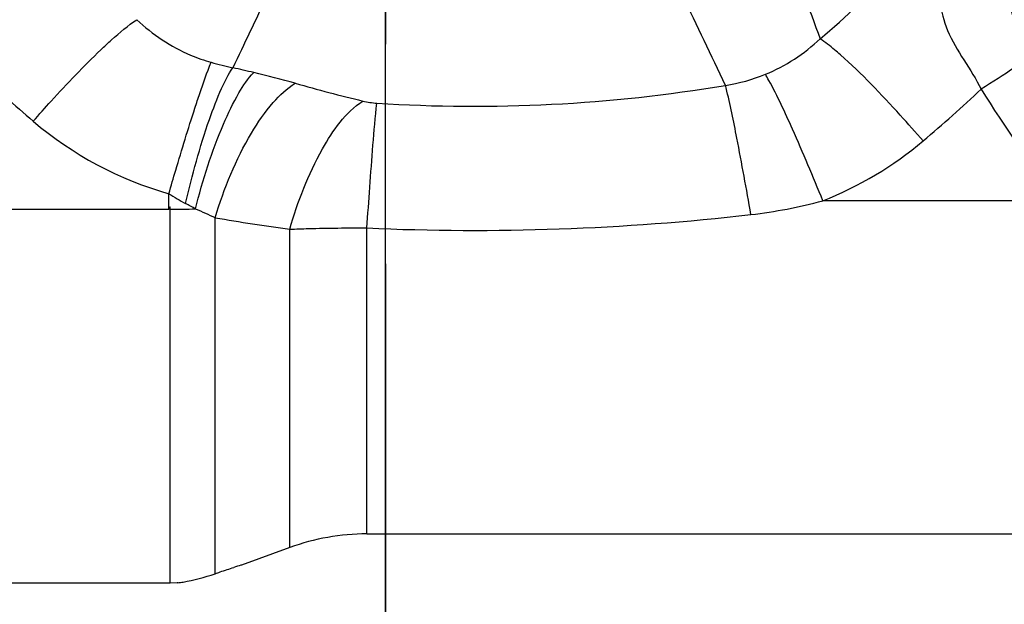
# Model space of a CAD drawing. Header units: millimetres. Extents: x 0 to 12486, y 0 to 8400.
# Tile 20 of 111: x 2977 to 3196, y 6323 to 6453. Entities that reach past the tile are written whole.
import ezdxf

# ---------------------------------------------------------------- set-up
doc = ezdxf.new("R2010")
doc.units = ezdxf.units.MM
doc.header["$LTSCALE"] = 653.4
doc.linetypes.add('CENTER', pattern=[0.6, 0.375, -0.075, 0.075, -0.075])
doc.layers.get('0').update_dxf_attribs({"linetype": 'CONTINUOUS'})
for name, color, linetype in [('03__ASM_ALL_CURVES', 7, 'CONTINUOUS'), ('1_DXF_AXIS', 7, 'CONTINUOUS'), ('304102000126DXF_CONTINUOUS_LINE', 7, 'CONTINUOUS'), ('DRW0004_DXF_DIMENSION', 7, 'CONTINUOUS')]:
    doc.layers.add(name, color=color, linetype=linetype)
doc.styles.get("Standard").update_dxf_attribs({"font": 'txt', "width": 0.7})
doc.dimstyles.new('DIMSTYLE_2', dxfattribs={"dimtxt": 100, "dimasz": 60, "dimexe": 1.5, "dimexo": 0, "dimgap": 1.25, "dimtad": 1, "dimdsep": 46, "dimtxsty": 'Standard', "dimblk": '_FILLED', "dimblk1": '_FILLED', "dimblk2": '_FILLED', "dimcen": 0.09, "dimclrt": 5, "dimazin": 2, "dimtp": 0.5, "dimtm": 0.5, "dimtfac": 1, "dimtofl": 0, "dimtmove": 0, "dimatfit": 3, "dimldrblk": '_FILLED', "dimfxl": 0, "dimtolj": 1, "dimarcsym": 0})

# ---------------------------------------------------------------- blocks, each defined once
blk = doc.blocks.new('_FILLED')
at = {"color": 0, "linetype": 'ByBlock'}
blk.add_solid([(0, 0), (-1, 0.1167), (-1, -0.1167)], dxfattribs=at)
blk = doc.blocks.new('*D6')
at = {"layer": 'DRW0004_DXF_DIMENSION', "color": 2, "linetype": 'Continuous'}
for p, q in [((3058.17, 6790.92), (3059.33, 6687.84)), ((2794.28, 5977.38), (2785.64, 6744.76)), ((3059, 6717.84), (2922.49, 6716.3)), ((2922.49, 6716.3), (2332.61, 6709.65)), ((2785.98, 6714.76), (2922.49, 6716.3))]:
    blk.add_line(p, q, dxfattribs=at)
at = {"layer": 'DRW0004_DXF_DIMENSION', "color": 2, "linetype": 'Continuous', "xscale": 60, "yscale": 60, "zscale": 60}
for p, rotation in [((3059, 6717.84), 0.6455197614), ((2785.98, 6714.76), 180.6455197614)]:
    blk.add_blockref('_FILLED', p, dxfattribs=dict(at, rotation=rotation))
at = {"layer": 'DRW0004_DXF_DIMENSION', "color": 5, "linetype": 'Continuous', "insert": (2751.17, 6839.38), "char_height": 100, "width": 420, "attachment_point": 3, "rotation": 0.6455, "line_spacing_factor": 0.9}
blk.add_mtext('273.04', dxfattribs=at)

msp = doc.modelspace()

# ---------------------------------------------------------------- linework, layer by layer
at = {"layer": '03__ASM_ALL_CURVES', "color": 4, "linetype": 'Continuous'}
msp.add_line((3058.172, 3936.741), (3058.172, 7291.918), dxfattribs=at)
at = {"layer": '1_DXF_AXIS', "color": 7, "linetype": 'CENTER'}
msp.add_line((3058.172, 6790.919), (3058.172, 4884.956), dxfattribs=at)
at = {"layer": '304102000126DXF_CONTINUOUS_LINE', "color": 9, "linetype": 'Continuous'}
for p, q in [((3009.845, 6411.01), (3009.844, 6414.506)), ((3208.172, 6412.92), (3155.801, 6412.92)), ((3009.845, 6411.01), (2958.172, 6411.01)), ((3020.172, 6329.661), (3020.172, 6409.14)), ((3036.836, 6335.493), (3036.835, 6406.563)), ((3054.049, 6338.549), (3054.051, 6406.844))]:
    msp.add_line(p, q, dxfattribs=at)
at = {"layer": '304102000126DXF_CONTINUOUS_LINE', "color": 7, "linetype": 'Continuous'}
for p, q in [((3010.172, 6411.601), (3009.845, 6411.01)), ((3010.172, 6327.549), (3010.172, 6411.601)), ((3054.049, 6338.549), (3208.172, 6338.549)), ((3036.836, 6335.493), (3026.08, 6331.549)), ((3026.08, 6331.549), (3025.932, 6331.549)), ((3010.172, 6327.549), (2958.172, 6327.549)), ((3011.672, 6327.605), (3010.172, 6327.551)), ((3011.933, 6327.642), (3011.672, 6327.604)), ((3011.869, 6327.632), (3011.672, 6327.604))]:
    msp.add_line(p, q, dxfattribs=at)
at = {"layer": '304102000126DXF_CONTINUOUS_LINE', "color": 9, "linetype": 'Continuous'}
for centre, radius, start, end in [((2990.592, 6642.384), 253.903, 310.41558, 320.68124), ((7109.179, 7908.802), 4214.822, 199.966387, 200.26317), ((5041.429, 5490.244), 2230.804, 154.271978, 154.728288), ((1071.587, 5469.765), 2278.726, 25.16357, 25.718977), ((3050.782, 6556.652), 117.125, 254.41116, 256.84581), ((3165.411, 6649.137), 286.808, 226.34285, 229.6131), ((2968.928, 6187.638), 260.869, 76.73571, 77.78394), ((2979.009, 6229.743), 217.575, 74.25336, 76.77565), ((3128.096, 6477.545), 39.311, 278.72185, 292.24069), ((3148.904, 6830.986), 407.211, 254.20397, 256.40029), ((3078.057, 6771.972), 337.955, 266.30488, 279.53804), ((3081.126, 6424.63), 54.767, 14.24916, 14.87504), ((2990.928, 6648.869), 290.885, 310.07399, 313.49068), ((3033.785, 6451.114), 43.741, 236.8151, 242.48844), ((2986.565, 6360.331), 58.589, 60.08984, 62.54222), ((3127.384, 6517.873), 108.732, 276.52999, 285.15064), ((3009.808, 6580.238), 169.227, 270.12329, 272.02234), ((3098.405, 6859.866), 457.465, 260.15325, 262.26514), ((3078.109, 6944.695), 538.388, 267.43896, 276.57424)]:
    msp.add_arc(centre, radius, start, end, dxfattribs=at)
at = {"layer": '304102000126DXF_CONTINUOUS_LINE', "color": 7, "linetype": 'Continuous'}
for centre, radius, start, end in [((3054.049, 6288.549), 50, 90, 110.13626), ((3056.173, 6229.788), 106.16, 106.55073, 107.43519)]:
    msp.add_arc(centre, radius, start, end, dxfattribs=at)
at = {"layer": '304102000126DXF_CONTINUOUS_LINE', "color": 9, "linetype": 'Continuous'}
for points, knots in [([(3193.172, 6475.479), (3193.172, 6470.201), (3196.377, 6459.733), (3199.681, 6449.607), (3200.866, 6444.303)], [0, 0, 0, 0, 0.4926702, 1, 1, 1, 1]), ([(3182.64, 6464.092), (3182.12, 6461.95), (3181.623, 6457.44), (3184.068, 6448.062), (3188.933, 6442.374), (3191.126, 6437.836)], [0, 0, 0, 0, 0.2322282, 0.468773, 1, 1, 1, 1]), ([(2994.675, 6446.621), (2995.466, 6447.374), (2998.033, 6449.745), (3000.687, 6452.063), (3002.718, 6453.352)], [0, 0, 0, 0, 0.3123527, 1, 1, 1, 1]), ([(3002.717, 6453.353), (3006.183, 6450.055), (3011.674, 6446.386), (3017.739, 6444.273), (3019.307, 6443.835)], [0, 0, 0, 0, 0.7461537, 1, 1, 1, 1]), ([(3159.73, 6445.504), (3159.301, 6445.883), (3157.846, 6447.137), (3156.338, 6448.34), (3155.204, 6449.072)], [0, 0, 0, 0, 0.2977212, 1, 1, 1, 1]), ([(2979.575, 6430.679), (2980.897, 6432.187), (2985.774, 6437.645), (2990.826, 6442.955), (2994.675, 6446.621)], [0, 0, 0, 0, 0.2739468, 1, 1, 1, 1]), ([(3178.193, 6426.279), (3176.515, 6428.214), (3170.609, 6434.851), (3164.473, 6441.317), (3159.73, 6445.504)], [0, 0, 0, 0, 0.2881065, 1, 1, 1, 1]), ([(3015.664, 6433.611), (3016.017, 6434.693), (3017.161, 6438.125), (3018.342, 6441.55), (3019.307, 6443.835)], [0, 0, 0, 0, 0.3145352, 1, 1, 1, 1]), ([(3200.866, 6444.303), (3200.13, 6443.757), (3196.963, 6441.483), (3193.682, 6439.37), (3191.126, 6437.836)], [0, 0, 0, 0, 0.2351406, 1, 1, 1, 1]), ([(3013.58, 6412.319), (3015.062, 6418.643), (3017.406, 6427.343), (3021.229, 6437.356), (3023.122, 6441.173), (3024.128, 6442.6)], [0, 0, 0, 0, 0.6056747, 0.8371849, 1, 1, 1, 1]), ([(3015.783, 6411.113), (3017.437, 6417.554), (3020.199, 6426.429), (3024.979, 6436.449), (3027.47, 6440.212), (3028.783, 6441.548)], [0, 0, 0, 0, 0.5986754, 0.8313863, 1, 1, 1, 1]), ([(3020.172, 6409.14), (3022.161, 6415.698), (3025.817, 6424.769), (3032.521, 6434.536), (3036.192, 6438.019), (3038.056, 6439.152)], [0, 0, 0, 0, 0.5797, 0.8155236, 1, 1, 1, 1]), ([(3155.801, 6412.92), (3153.631, 6418.288), (3149.803, 6427.332), (3145.697, 6436.275), (3143.75, 6439.809)], [0, 0, 0, 0, 0.5892771, 1, 1, 1, 1]), ([(3139.749, 6409.847), (3138.758, 6415.55), (3137.022, 6424.991), (3135.148, 6434.415), (3134.208, 6438.11)], [0, 0, 0, 0, 0.6029462, 1, 1, 1, 1]), ([(3036.836, 6406.563), (3038.6, 6412.765), (3042.589, 6423.091), (3049.242, 6432.641), (3053.153, 6435.192)], [0, 0, 0, 0, 0.5799598, 1, 1, 1, 1]), ([(3054.049, 6406.844), (3054.259, 6409.876), (3054.939, 6419.172), (3055.589, 6428.475), (3056.276, 6434.719)], [0, 0, 0, 0, 0.3260682, 1, 1, 1, 1]), ([(3009.845, 6414.506), (3010.349, 6416.251), (3012.217, 6422.641), (3014.164, 6429.008), (3015.664, 6433.611)], [0, 0, 0, 0, 0.2728363, 1, 1, 1, 1]), ([(3036.835, 6406.563), (3038.23, 6406.622), (3043.966, 6406.827), (3049.707, 6406.883), (3054.051, 6406.844)], [0, 0, 0, 0, 0.2431751, 1, 1, 1, 1])]:
    msp.add_open_spline(points, degree=3, knots=knots, dxfattribs=at)
for points in [[(3142.975, 6441.159), (3147.47, 6442.994), (3151.666, 6445.746), (3155.204, 6449.072)], [(3143.75, 6439.809), (3143.499, 6440.263), (3143.243, 6440.715), (3142.975, 6441.159)], [(3191.126, 6437.836), (3196.361, 6429.377), (3202.169, 6421.281), (3207.971, 6413.2)], [(3053.153, 6435.192), (3054.177, 6434.944), (3055.226, 6434.789), (3056.276, 6434.719)], [(2979.575, 6430.68), (2988.288, 6423.268), (2998.827, 6417.587), (3009.844, 6414.506)], [(3155.801, 6412.92), (3163.893, 6416.094), (3171.542, 6420.684), (3178.193, 6426.279)], [(3015.778, 6411.116), (3017.267, 6410.514), (3018.736, 6409.859), (3020.172, 6409.14)]]:
    msp.add_open_spline(points, degree=3, dxfattribs=at)
at = {"layer": '304102000126DXF_CONTINUOUS_LINE', "color": 7, "linetype": 'Continuous'}
for points, knots in [([(3020.172, 6329.661), (3020.552, 6329.797), (3021.942, 6330.286), (3023.343, 6330.749), (3024.365, 6331.07)], [0, 0, 0, 0, 0.2732962, 1, 1, 1, 1]), ([(3011.869, 6327.632), (3012.248, 6327.685), (3015.066, 6328.118), (3017.849, 6328.831), (3020.172, 6329.661)], [0, 0, 0, 0, 0.1344169, 1, 1, 1, 1])]:
    msp.add_open_spline(points, degree=3, knots=knots, dxfattribs=at)

# ---------------------------------------------------------------- dimensions: what is measured, and where the dimension line sits
at = {"layer": 'DRW0004_DXF_DIMENSION', "color": 2, "linetype": 'Continuous'}
dim = msp.add_linear_dim(base=(3058.995, 6717.839), p1=(2794.285, 5977.378), p2=(3058.172, 6790.919), angle=0.64552, dimstyle='DIMSTYLE_2', dxfattribs=at)
dim.commit()
dim.dimension.update_dxf_attribs({"geometry": '*D6', "text_midpoint": (2544.781, 6712.045), "dimtype": 160})

doc.saveas('drawing.dxf')
